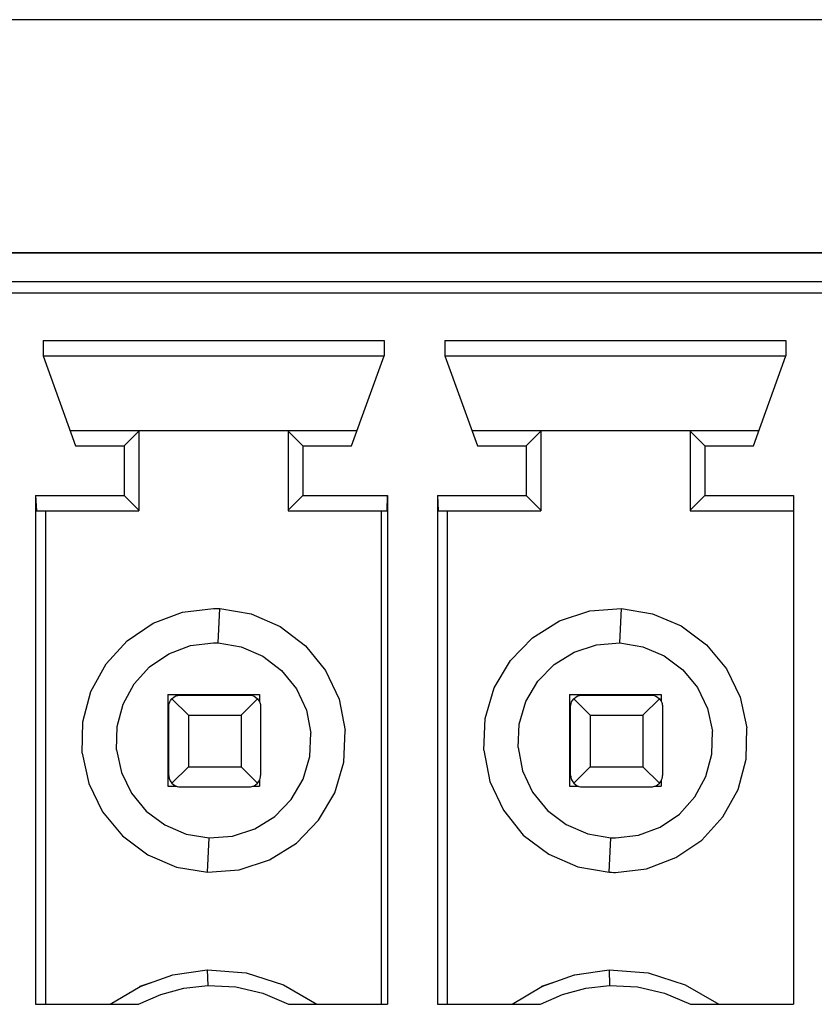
# Model space of a CAD drawing. Header units: inches. Extents: x 0 to 474, y -297 to 0.
# Tile 121 of 256: x 185.66 to 192.58, y -127.53 to -118.95. Entities that reach past the tile are written whole.
import ezdxf

# ---------------------------------------------------------------- set-up
doc = ezdxf.new("R2010")
doc.units = ezdxf.units.IN
doc.header["$MEASUREMENT"] = 0

msp = doc.modelspace()

# ---------------------------------------------------------------- linework, layer by layer
at = {"color": 18, "true_color": 0x000000}
for p, q in [((282.96, -118.95), (145.8, -118.95)), ((193.1048, -120.9808), (171.0948, -120.9808)), ((171.0948, -120.9808), (193.1048, -120.9808)), ((171.0408, -121.2308), (193.1588, -121.2308)), ((171.0388, -121.3308), (193.1608, -121.3308)), ((185.8648, -121.7468), (185.8648, -121.8808)), ((185.8648, -121.7468), (188.8348, -121.7468)), ((188.8348, -121.7468), (188.8348, -121.8808)), ((189.3648, -121.7468), (189.3648, -121.8808)), ((189.3648, -121.7468), (192.3348, -121.7468)), ((192.3348, -121.7468), (192.3348, -121.8808)), ((185.8648, -121.8808), (186.1478, -122.6648)), ((185.8648, -121.8808), (188.8348, -121.8808)), ((188.5518, -122.6648), (188.8348, -121.8808)), ((189.3648, -121.8808), (189.6478, -122.6648)), ((189.3648, -121.8808), (192.3348, -121.8808)), ((192.0518, -122.6648), (192.3348, -121.8808)), ((186.0998, -122.5308), (186.6998, -122.5308)), ((186.6998, -122.5308), (186.6998, -122.5368)), ((186.6998, -122.5308), (187.9998, -122.5308)), ((186.6998, -122.5308), (187.9998, -122.5308)), ((187.9998, -122.5308), (188.5998, -122.5308)), ((187.9998, -122.5308), (187.9998, -122.5368)), ((189.5998, -122.5308), (190.1998, -122.5308)), ((190.1998, -122.5308), (190.1998, -122.5368)), ((190.1998, -122.5308), (191.4998, -122.5308)), ((190.1998, -122.5308), (191.4998, -122.5308)), ((191.4998, -122.5308), (192.0998, -122.5308)), ((191.4998, -122.5308), (191.4998, -122.5368)), ((186.5718, -122.6648), (186.6998, -122.5368)), ((186.6998, -122.5368), (186.6998, -123.2248)), ((186.6998, -122.5368), (186.6998, -123.2248)), ((187.9998, -122.5368), (188.1278, -122.6648)), ((187.9998, -122.5368), (187.9998, -123.2248)), ((187.9998, -122.5368), (187.9998, -123.2248)), ((190.0718, -122.6648), (190.1998, -122.5368)), ((190.1998, -122.5368), (190.1998, -123.2248)), ((190.1998, -122.5368), (190.1998, -123.2248)), ((191.4998, -122.5368), (191.4998, -123.2248)), ((191.4998, -122.5368), (191.6278, -122.6648)), ((191.4998, -122.5368), (191.4998, -123.2248)), ((186.1478, -122.6648), (186.5718, -122.6648)), ((186.5718, -122.6648), (186.5718, -123.0968)), ((188.1278, -122.6648), (188.5518, -122.6648)), ((188.1278, -122.6648), (188.1278, -123.0968)), ((189.6478, -122.6648), (190.0718, -122.6648)), ((190.0718, -122.6648), (190.0718, -123.0968)), ((191.6278, -122.6648), (192.0518, -122.6648)), ((191.6278, -122.6648), (191.6278, -123.0968)), ((185.7988, -123.0968), (186.5718, -123.0968)), ((185.7988, -123.0968), (185.7988, -127.5308)), ((185.7988, -123.0968), (185.8058, -123.2308)), ((186.5718, -123.0968), (186.6998, -123.2248)), ((187.9998, -123.2248), (188.1278, -123.0968)), ((188.1278, -123.0968), (188.8648, -123.0968)), ((188.8608, -123.2308), (188.8648, -123.0968)), ((188.8648, -123.0968), (188.8648, -127.5308)), ((189.2988, -123.0968), (190.0718, -123.0968)), ((189.2988, -123.0968), (189.2988, -127.5308)), ((189.2988, -123.0968), (189.3058, -123.2308)), ((190.0718, -123.0968), (190.1998, -123.2248)), ((191.4998, -123.2248), (191.6278, -123.0968)), ((191.6278, -123.0968), (192.3998, -123.0968)), ((192.3998, -123.0968), (192.3998, -127.5308)), ((185.8058, -123.2308), (186.6998, -123.2308)), ((185.8848, -123.2308), (185.8848, -127.5308)), ((186.6998, -123.2248), (186.6998, -123.2308)), ((187.9998, -123.2248), (187.9998, -123.2308)), ((187.9998, -123.2308), (188.8608, -123.2308)), ((188.8088, -123.2308), (188.8088, -127.5308)), ((189.3058, -123.2308), (190.1998, -123.2308)), ((189.3848, -123.2308), (189.3848, -127.5308)), ((190.1998, -123.2248), (190.1998, -123.2308)), ((191.4998, -123.2248), (191.4998, -123.2308)), ((191.4998, -123.2308), (192.3998, -123.2308)), ((186.8228, -124.2088), (187.0788, -124.1128)), ((187.0788, -124.1128), (187.3498, -124.0808)), ((187.3498, -124.0808), (187.3678, -124.0808)), ((187.3678, -124.0808), (187.3848, -124.0818)), ((187.3848, -124.0818), (187.4028, -124.0818)), ((187.3888, -124.3818), (187.4028, -124.0818)), ((187.4028, -124.0818), (187.6768, -124.1278)), ((187.6768, -124.1278), (187.9308, -124.2388)), ((190.3628, -124.1888), (190.6268, -124.1028)), ((190.6268, -124.1028), (190.9028, -124.0818)), ((190.8888, -124.3818), (190.9028, -124.0818)), ((190.9028, -124.0818), (191.1728, -124.1268)), ((191.1728, -124.1268), (191.4238, -124.2338)), ((186.5968, -124.3618), (186.8228, -124.2088)), ((187.9308, -124.2388), (188.1518, -124.4058)), ((190.1278, -124.3358), (190.3628, -124.1888)), ((191.4238, -124.2338), (191.6428, -124.3978)), ((189.9348, -124.5348), (190.1278, -124.3358)), ((186.4128, -124.5638), (186.5968, -124.3618)), ((186.9598, -124.4758), (187.1498, -124.4048)), ((187.1498, -124.4048), (187.3498, -124.3808)), ((187.3498, -124.3808), (187.3628, -124.3808)), ((187.3628, -124.3808), (187.3758, -124.3808)), ((187.3758, -124.3808), (187.3888, -124.3818)), ((187.3888, -124.3818), (187.5908, -124.4158)), ((187.5908, -124.4158), (187.7788, -124.4968)), ((188.1518, -124.4058), (188.3258, -124.6218)), ((190.4898, -124.4608), (190.6848, -124.3968)), ((190.6848, -124.3968), (190.8888, -124.3818)), ((190.8888, -124.3818), (191.0878, -124.4148)), ((191.0878, -124.4148), (191.2738, -124.4938)), ((191.6428, -124.3978), (191.8168, -124.6078)), ((186.7928, -124.5888), (186.9598, -124.4758)), ((187.7788, -124.4968), (187.9418, -124.6208)), ((190.3158, -124.5688), (190.4898, -124.4608)), ((191.2738, -124.4938), (191.4358, -124.6148)), ((186.2818, -124.8038), (186.4128, -124.5638)), ((186.6568, -124.7378), (186.7928, -124.5888)), ((189.7948, -124.7738), (189.9348, -124.5348)), ((190.1738, -124.7158), (190.3158, -124.5688)), ((187.9418, -124.6208), (188.0708, -124.7808)), ((188.3258, -124.6218), (188.4428, -124.8728)), ((191.4358, -124.6148), (191.5648, -124.7708)), ((191.8168, -124.6078), (191.9358, -124.8538)), ((186.5608, -124.9158), (186.6568, -124.7378)), ((190.0698, -124.8928), (190.1738, -124.7158)), ((186.2118, -125.0678), (186.2818, -124.8038)), ((186.9498, -124.8308), (187.7498, -124.8308)), ((186.9498, -124.8308), (186.9498, -125.6308)), ((187.0068, -124.8508), (187.0218, -124.8438)), ((187.0218, -124.8438), (187.0298, -124.8408)), ((187.0298, -124.8408), (187.0378, -124.8388)), ((187.0378, -124.8388), (187.0488, -124.8368)), ((187.0488, -124.8368), (187.0598, -124.8358)), ((187.0598, -124.8358), (187.6598, -124.8358)), ((187.6598, -124.8358), (187.6738, -124.8368)), ((187.6738, -124.8368), (187.6878, -124.8398)), ((187.6878, -124.8398), (187.7028, -124.8458)), ((187.7028, -124.8458), (187.7158, -124.8538)), ((187.7498, -124.8308), (187.7498, -124.8928)), ((188.0708, -124.7808), (188.1578, -124.9668)), ((189.7158, -125.0398), (189.7948, -124.7738)), ((190.4498, -124.8308), (191.2498, -124.8308)), ((190.4498, -124.8308), (190.4498, -125.6308)), ((190.5068, -124.8508), (190.5218, -124.8438)), ((190.5218, -124.8438), (190.5298, -124.8408)), ((190.5298, -124.8408), (190.5378, -124.8388)), ((190.5378, -124.8388), (190.5488, -124.8368)), ((190.5488, -124.8368), (190.5598, -124.8358)), ((190.5598, -124.8358), (191.1598, -124.8358)), ((191.1598, -124.8358), (191.1738, -124.8368)), ((191.1738, -124.8368), (191.1878, -124.8398)), ((191.1878, -124.8398), (191.2028, -124.8458)), ((191.2028, -124.8458), (191.2158, -124.8538)), ((191.2498, -124.8308), (191.2498, -124.8928)), ((191.5648, -124.7708), (191.6528, -124.9518)), ((186.5088, -125.1108), (186.5608, -124.9158)), ((186.9598, -124.9358), (186.9608, -124.9228)), ((186.9598, -125.5368), (186.9598, -124.9358)), ((186.9608, -124.9228), (186.9638, -124.9098)), ((186.9638, -124.9098), (186.9678, -124.8958)), ((186.9678, -124.8958), (186.9748, -124.8838)), ((186.9748, -124.8838), (186.9868, -124.8678)), ((186.9868, -124.8678), (187.0068, -124.8508)), ((186.9868, -124.8678), (187.1298, -125.0108)), ((187.5898, -125.0108), (187.7328, -124.8678)), ((187.7158, -124.8538), (187.7328, -124.8678)), ((187.7328, -124.8678), (187.7478, -124.8878)), ((187.7478, -124.8878), (187.7538, -124.9018)), ((187.7538, -124.9018), (187.7558, -124.9088)), ((187.7558, -124.9088), (187.7578, -124.9168)), ((187.7578, -124.9168), (187.7598, -124.9258)), ((187.7598, -124.9258), (187.7598, -124.9358)), ((187.7598, -124.9358), (187.7598, -125.5358)), ((188.4428, -124.8728), (188.4968, -125.1448)), ((190.0118, -125.0898), (190.0698, -124.8928)), ((190.4598, -124.9358), (190.4608, -124.9228)), ((190.4598, -125.5368), (190.4598, -124.9358)), ((190.4608, -124.9228), (190.4638, -124.9098)), ((190.4638, -124.9098), (190.4678, -124.8958)), ((190.4678, -124.8958), (190.4748, -124.8838)), ((190.4748, -124.8838), (190.4868, -124.8678)), ((190.4868, -124.8678), (190.5068, -124.8508)), ((190.4868, -124.8678), (190.6298, -125.0108)), ((191.0898, -125.0108), (191.2328, -124.8678)), ((191.2158, -124.8538), (191.2328, -124.8678)), ((191.2328, -124.8678), (191.2478, -124.8878)), ((191.2478, -124.8878), (191.2538, -124.9018)), ((191.2538, -124.9018), (191.2558, -124.9088)), ((191.2558, -124.9088), (191.2578, -124.9168)), ((191.2578, -124.9168), (191.2598, -124.9258)), ((191.2598, -124.9258), (191.2598, -124.9358)), ((191.2598, -124.9358), (191.2598, -125.5358)), ((191.9358, -124.8538), (191.9948, -125.1208)), ((187.1298, -125.0108), (187.1298, -125.4608)), ((187.1298, -125.0108), (187.5898, -125.0108)), ((187.5898, -125.0108), (187.5898, -125.4608)), ((188.1578, -124.9668), (188.1978, -125.1678)), ((190.6298, -125.0108), (190.6298, -125.4608)), ((190.6298, -125.0108), (191.0898, -125.0108)), ((191.0898, -125.0108), (191.0898, -125.4608)), ((191.6528, -124.9518), (191.6958, -125.1498)), ((186.2048, -125.3408), (186.2118, -125.0678)), ((189.7028, -125.3168), (189.7158, -125.0398)), ((190.0018, -125.2938), (190.0118, -125.0898)), ((186.5038, -125.3118), (186.5088, -125.1108)), ((188.1878, -125.3718), (188.1978, -125.1678)), ((188.4838, -125.4218), (188.4968, -125.1448)), ((191.6908, -125.3508), (191.6958, -125.1498)), ((191.9878, -125.3938), (191.9948, -125.1208)), ((186.2048, -125.3408), (186.2638, -125.6078)), ((186.5038, -125.3118), (186.5468, -125.5098)), ((189.7028, -125.3168), (189.7568, -125.5888)), ((190.0018, -125.2938), (190.0418, -125.4948)), ((191.6388, -125.5458), (191.6908, -125.3508)), ((188.1298, -125.5688), (188.1878, -125.3718)), ((188.4048, -125.6878), (188.4838, -125.4218)), ((191.9178, -125.6578), (191.9878, -125.3938)), ((186.5468, -125.5098), (186.6348, -125.6908)), ((186.9598, -125.5368), (186.9608, -125.5458)), ((186.9868, -125.6038), (187.1298, -125.4608)), ((187.1298, -125.4608), (187.5898, -125.4608)), ((187.5898, -125.4608), (187.7328, -125.6038)), ((187.7588, -125.5498), (187.7598, -125.5358)), ((190.0418, -125.4948), (190.1288, -125.6808)), ((190.4598, -125.5368), (190.4608, -125.5458)), ((190.4868, -125.6038), (190.6298, -125.4608)), ((190.6298, -125.4608), (191.0898, -125.4608)), ((191.0898, -125.4608), (191.2328, -125.6038)), ((191.2588, -125.5498), (191.2598, -125.5358)), ((186.2638, -125.6078), (186.3828, -125.8538)), ((186.9608, -125.5458), (186.9618, -125.5558)), ((186.9618, -125.5558), (186.9638, -125.5628)), ((186.9638, -125.5628), (186.9658, -125.5698)), ((186.9658, -125.5698), (186.9718, -125.5838)), ((186.9718, -125.5838), (186.9868, -125.6038)), ((186.9868, -125.6038), (187.0038, -125.6188)), ((187.0038, -125.6188), (187.0168, -125.6268)), ((187.6978, -125.6288), (187.7128, -125.6208)), ((187.7128, -125.6208), (187.7328, -125.6038)), ((187.7328, -125.6038), (187.7448, -125.5878)), ((187.7448, -125.5878), (187.7518, -125.5758)), ((187.7498, -125.5788), (187.7498, -125.6308)), ((187.7518, -125.5758), (187.7558, -125.5628)), ((187.7558, -125.5628), (187.7588, -125.5498)), ((188.0258, -125.7458), (188.1298, -125.5688)), ((189.7568, -125.5888), (189.8738, -125.8398)), ((190.4608, -125.5458), (190.4618, -125.5558)), ((190.4618, -125.5558), (190.4638, -125.5628)), ((190.4638, -125.5628), (190.4658, -125.5698)), ((190.4658, -125.5698), (190.4718, -125.5838)), ((190.4718, -125.5838), (190.4868, -125.6038)), ((190.4868, -125.6038), (190.5038, -125.6188)), ((190.5038, -125.6188), (190.5168, -125.6268)), ((191.1978, -125.6288), (191.2128, -125.6208)), ((191.2128, -125.6208), (191.2328, -125.6038)), ((191.2328, -125.6038), (191.2448, -125.5878)), ((191.2448, -125.5878), (191.2518, -125.5758)), ((191.2498, -125.5788), (191.2498, -125.6308)), ((191.2518, -125.5758), (191.2558, -125.5628)), ((191.2558, -125.5628), (191.2588, -125.5498)), ((191.5428, -125.7238), (191.6388, -125.5458)), ((186.6348, -125.6908), (186.7638, -125.8468)), ((186.9498, -125.6308), (187.0288, -125.6308)), ((187.0168, -125.6268), (187.0318, -125.6318)), ((187.0318, -125.6318), (187.0458, -125.6348)), ((187.0458, -125.6348), (187.0598, -125.6358)), ((187.0598, -125.6358), (187.6598, -125.6358)), ((187.6598, -125.6358), (187.6718, -125.6358)), ((187.6718, -125.6358), (187.6828, -125.6338)), ((187.6828, -125.6338), (187.6908, -125.6308)), ((187.6908, -125.6308), (187.6978, -125.6288)), ((187.6918, -125.6308), (187.7498, -125.6308)), ((188.2648, -125.9268), (188.4048, -125.6878)), ((190.1288, -125.6808), (190.2578, -125.8408)), ((190.4498, -125.6308), (190.5288, -125.6308)), ((190.5168, -125.6268), (190.5318, -125.6318)), ((190.5318, -125.6318), (190.5458, -125.6348)), ((190.5458, -125.6348), (190.5598, -125.6358)), ((190.5598, -125.6358), (191.1598, -125.6358)), ((191.1598, -125.6358), (191.1718, -125.6358)), ((191.1718, -125.6358), (191.1828, -125.6338)), ((191.1828, -125.6338), (191.1908, -125.6308)), ((191.1908, -125.6308), (191.1978, -125.6288)), ((191.1918, -125.6308), (191.2498, -125.6308)), ((191.7868, -125.8978), (191.9178, -125.6578)), ((187.8838, -125.8928), (188.0258, -125.7458)), ((191.4068, -125.8728), (191.5428, -125.7238)), ((186.3828, -125.8538), (186.5568, -126.0638)), ((186.7638, -125.8468), (186.9258, -125.9678)), ((189.8738, -125.8398), (190.0478, -126.0558)), ((190.2578, -125.8408), (190.4208, -125.9648)), ((191.2398, -125.9858), (191.4068, -125.8728)), ((187.7098, -126.0008), (187.8838, -125.8928)), ((188.0718, -126.1258), (188.2648, -125.9268)), ((190.4208, -125.9648), (190.6088, -126.0458)), ((191.6028, -126.0998), (191.7868, -125.8978)), ((186.9258, -125.9678), (187.1118, -126.0468)), ((187.1118, -126.0468), (187.3108, -126.0798)), ((187.5148, -126.0648), (187.7098, -126.0008)), ((190.6088, -126.0458), (190.8108, -126.0798)), ((191.0498, -126.0568), (191.2398, -125.9858)), ((186.5568, -126.0638), (186.7758, -126.2278)), ((187.2968, -126.3798), (187.3108, -126.0798)), ((187.3108, -126.0798), (187.5148, -126.0648)), ((187.8368, -126.2728), (188.0718, -126.1258)), ((190.0478, -126.0558), (190.2688, -126.2228)), ((190.7968, -126.3798), (190.8108, -126.0798)), ((190.8108, -126.0798), (190.8238, -126.0808)), ((190.8238, -126.0808), (190.8368, -126.0808)), ((190.8368, -126.0808), (190.8498, -126.0808)), ((190.8498, -126.0808), (191.0498, -126.0568)), ((191.3768, -126.2528), (191.6028, -126.0998)), ((190.2688, -126.2228), (190.5228, -126.3338)), ((186.7758, -126.2278), (187.0268, -126.3348)), ((187.5728, -126.3588), (187.8368, -126.2728)), ((191.1208, -126.3488), (191.3768, -126.2528)), ((187.0268, -126.3348), (187.2968, -126.3798)), ((187.2968, -126.3798), (187.5728, -126.3588)), ((190.5228, -126.3338), (190.7968, -126.3798)), ((190.7968, -126.3798), (190.8148, -126.3798)), ((190.8148, -126.3798), (190.8318, -126.3808)), ((190.8318, -126.3808), (190.8498, -126.3808)), ((190.8498, -126.3808), (191.1208, -126.3488)), ((186.9948, -127.2738), (187.2948, -127.2318)), ((187.2948, -127.2318), (187.2948, -127.2318)), ((187.2948, -127.2318), (187.2958, -127.2318)), ((187.2948, -127.2318), (187.2998, -127.3658)), ((187.2958, -127.2318), (187.2958, -127.2318)), ((187.2958, -127.2318), (187.6338, -127.2578)), ((190.4948, -127.2738), (190.7948, -127.2318)), ((190.7948, -127.2318), (190.7948, -127.2318)), ((190.7948, -127.2318), (190.7958, -127.2318)), ((190.7948, -127.2318), (190.7998, -127.3658)), ((190.7958, -127.2318), (190.7958, -127.2318)), ((190.7958, -127.2318), (191.1338, -127.2578)), ((186.7088, -127.3748), (186.9948, -127.2738)), ((186.9948, -127.2738), (186.9958, -127.2728)), ((186.9958, -127.2728), (187.1148, -127.2568)), ((187.6338, -127.2578), (187.9578, -127.3598)), ((190.2088, -127.3748), (190.4948, -127.2738)), ((190.4948, -127.2738), (190.4958, -127.2728)), ((190.4958, -127.2728), (190.6148, -127.2568)), ((191.1338, -127.2578), (191.4578, -127.3598)), ((186.4498, -127.5308), (186.7088, -127.3748)), ((186.7098, -127.3738), (186.8048, -127.3408)), ((186.7098, -127.3748), (186.7098, -127.3738)), ((186.8888, -127.4448), (187.0908, -127.3898)), ((187.0908, -127.3898), (187.2998, -127.3658)), ((187.2998, -127.3658), (187.5428, -127.3788)), ((187.5428, -127.3788), (187.7788, -127.4338)), ((187.9578, -127.3598), (188.2498, -127.5308)), ((189.9498, -127.5308), (190.2088, -127.3748)), ((190.2098, -127.3738), (190.3048, -127.3408)), ((190.2098, -127.3748), (190.2098, -127.3738)), ((190.3888, -127.4448), (190.5908, -127.3898)), ((190.5908, -127.3898), (190.7998, -127.3658)), ((190.7998, -127.3658), (191.0428, -127.3788)), ((191.0428, -127.3788), (191.2788, -127.4338)), ((191.4578, -127.3598), (191.7498, -127.5308)), ((186.6968, -127.5308), (186.8888, -127.4448)), ((187.7788, -127.4338), (188.0028, -127.5308)), ((190.1968, -127.5308), (190.3888, -127.4448)), ((191.2788, -127.4338), (191.5028, -127.5308)), ((185.7988, -127.5308), (186.6968, -127.5308)), ((188.0028, -127.5308), (188.8648, -127.5308)), ((189.2988, -127.5308), (190.1968, -127.5308)), ((191.5028, -127.5308), (192.3998, -127.5308))]:
    msp.add_line(p, q, dxfattribs=at)
at = {"color": 7, "true_color": 0xffffff}
for p, q in [((193.1048, -120.9808), (171.0948, -120.9808)), ((171.0948, -120.9808), (193.1048, -120.9808)), ((171.0408, -121.2308), (193.1588, -121.2308)), ((171.0388, -121.3308), (193.1608, -121.3308)), ((185.8648, -121.7468), (185.8648, -121.8808)), ((185.8648, -121.7468), (188.8348, -121.7468)), ((188.8348, -121.7468), (188.8348, -121.8808)), ((189.3648, -121.7468), (189.3648, -121.8808)), ((189.3648, -121.7468), (192.3348, -121.7468)), ((192.3348, -121.7468), (192.3348, -121.8808)), ((185.8648, -121.8808), (186.1478, -122.6648)), ((185.8648, -121.8808), (188.8348, -121.8808)), ((188.5518, -122.6648), (188.8348, -121.8808)), ((189.3648, -121.8808), (189.6478, -122.6648)), ((189.3648, -121.8808), (192.3348, -121.8808)), ((192.0518, -122.6648), (192.3348, -121.8808)), ((186.0998, -122.5308), (186.6998, -122.5308)), ((186.6998, -122.5308), (186.6998, -122.5368)), ((186.6998, -122.5308), (187.9998, -122.5308)), ((186.6998, -122.5308), (187.9998, -122.5308)), ((187.9998, -122.5308), (188.5998, -122.5308)), ((187.9998, -122.5308), (187.9998, -122.5368)), ((189.5998, -122.5308), (190.1998, -122.5308)), ((190.1998, -122.5308), (190.1998, -122.5368)), ((190.1998, -122.5308), (191.4998, -122.5308)), ((190.1998, -122.5308), (191.4998, -122.5308)), ((191.4998, -122.5308), (192.0998, -122.5308)), ((191.4998, -122.5308), (191.4998, -122.5368)), ((186.5718, -122.6648), (186.6998, -122.5368)), ((186.6998, -122.5368), (186.6998, -123.2248)), ((186.6998, -122.5368), (186.6998, -123.2248)), ((187.9998, -122.5368), (188.1278, -122.6648)), ((187.9998, -122.5368), (187.9998, -123.2248)), ((187.9998, -122.5368), (187.9998, -123.2248)), ((190.0718, -122.6648), (190.1998, -122.5368)), ((190.1998, -122.5368), (190.1998, -123.2248)), ((190.1998, -122.5368), (190.1998, -123.2248)), ((191.4998, -122.5368), (191.4998, -123.2248)), ((191.4998, -122.5368), (191.6278, -122.6648)), ((191.4998, -122.5368), (191.4998, -123.2248)), ((186.1478, -122.6648), (186.5718, -122.6648)), ((186.5718, -122.6648), (186.5718, -123.0968)), ((188.1278, -122.6648), (188.5518, -122.6648)), ((188.1278, -122.6648), (188.1278, -123.0968)), ((189.6478, -122.6648), (190.0718, -122.6648)), ((190.0718, -122.6648), (190.0718, -123.0968)), ((191.6278, -122.6648), (192.0518, -122.6648)), ((191.6278, -122.6648), (191.6278, -123.0968)), ((185.7988, -123.0968), (186.5718, -123.0968)), ((185.7988, -123.0968), (185.7988, -127.5308)), ((185.7988, -123.0968), (185.8058, -123.2308)), ((186.5718, -123.0968), (186.6998, -123.2248)), ((187.9998, -123.2248), (188.1278, -123.0968)), ((188.1278, -123.0968), (188.8648, -123.0968)), ((188.8608, -123.2308), (188.8648, -123.0968)), ((188.8648, -123.0968), (188.8648, -127.5308)), ((189.2988, -123.0968), (190.0718, -123.0968)), ((189.2988, -123.0968), (189.2988, -127.5308)), ((189.2988, -123.0968), (189.3058, -123.2308)), ((190.0718, -123.0968), (190.1998, -123.2248)), ((191.4998, -123.2248), (191.6278, -123.0968)), ((191.6278, -123.0968), (192.3998, -123.0968)), ((192.3998, -123.0968), (192.3998, -127.5308)), ((185.8058, -123.2308), (186.6998, -123.2308)), ((185.8848, -123.2308), (185.8848, -127.5308)), ((186.6998, -123.2248), (186.6998, -123.2308)), ((187.9998, -123.2248), (187.9998, -123.2308)), ((187.9998, -123.2308), (188.8608, -123.2308)), ((188.8088, -123.2308), (188.8088, -127.5308)), ((189.3058, -123.2308), (190.1998, -123.2308)), ((189.3848, -123.2308), (189.3848, -127.5308)), ((190.1998, -123.2248), (190.1998, -123.2308)), ((191.4998, -123.2248), (191.4998, -123.2308)), ((191.4998, -123.2308), (192.3998, -123.2308)), ((186.8228, -124.2088), (187.0788, -124.1128)), ((187.0788, -124.1128), (187.3498, -124.0808)), ((187.3498, -124.0808), (187.3678, -124.0808)), ((187.3678, -124.0808), (187.3848, -124.0818)), ((187.3848, -124.0818), (187.4028, -124.0818)), ((187.3888, -124.3818), (187.4028, -124.0818)), ((187.4028, -124.0818), (187.6768, -124.1278)), ((187.6768, -124.1278), (187.9308, -124.2388)), ((190.3628, -124.1888), (190.6268, -124.1028)), ((190.6268, -124.1028), (190.9028, -124.0818)), ((190.8888, -124.3818), (190.9028, -124.0818)), ((190.9028, -124.0818), (191.1728, -124.1268)), ((191.1728, -124.1268), (191.4238, -124.2338)), ((186.5968, -124.3618), (186.8228, -124.2088)), ((187.9308, -124.2388), (188.1518, -124.4058)), ((190.1278, -124.3358), (190.3628, -124.1888)), ((191.4238, -124.2338), (191.6428, -124.3978)), ((189.9348, -124.5348), (190.1278, -124.3358)), ((186.4128, -124.5638), (186.5968, -124.3618)), ((186.9598, -124.4758), (187.1498, -124.4048)), ((187.1498, -124.4048), (187.3498, -124.3808)), ((187.3498, -124.3808), (187.3628, -124.3808)), ((187.3628, -124.3808), (187.3758, -124.3808)), ((187.3758, -124.3808), (187.3888, -124.3818)), ((187.3888, -124.3818), (187.5908, -124.4158)), ((187.5908, -124.4158), (187.7788, -124.4968)), ((188.1518, -124.4058), (188.3258, -124.6218)), ((190.4898, -124.4608), (190.6848, -124.3968)), ((190.6848, -124.3968), (190.8888, -124.3818)), ((190.8888, -124.3818), (191.0878, -124.4148)), ((191.0878, -124.4148), (191.2738, -124.4938)), ((191.6428, -124.3978), (191.8168, -124.6078)), ((186.7928, -124.5888), (186.9598, -124.4758)), ((187.7788, -124.4968), (187.9418, -124.6208)), ((190.3158, -124.5688), (190.4898, -124.4608)), ((191.2738, -124.4938), (191.4358, -124.6148)), ((186.2818, -124.8038), (186.4128, -124.5638)), ((186.6568, -124.7378), (186.7928, -124.5888)), ((189.7948, -124.7738), (189.9348, -124.5348)), ((190.1738, -124.7158), (190.3158, -124.5688)), ((187.9418, -124.6208), (188.0708, -124.7808)), ((188.3258, -124.6218), (188.4428, -124.8728)), ((191.4358, -124.6148), (191.5648, -124.7708)), ((191.8168, -124.6078), (191.9358, -124.8538)), ((186.5608, -124.9158), (186.6568, -124.7378)), ((190.0698, -124.8928), (190.1738, -124.7158)), ((186.2118, -125.0678), (186.2818, -124.8038)), ((186.9498, -124.8308), (187.7498, -124.8308)), ((186.9498, -124.8308), (186.9498, -125.6308)), ((187.0068, -124.8508), (187.0218, -124.8438)), ((187.0218, -124.8438), (187.0298, -124.8408)), ((187.0298, -124.8408), (187.0378, -124.8388)), ((187.0378, -124.8388), (187.0488, -124.8368)), ((187.0488, -124.8368), (187.0598, -124.8358)), ((187.0598, -124.8358), (187.6598, -124.8358)), ((187.6598, -124.8358), (187.6738, -124.8368)), ((187.6738, -124.8368), (187.6878, -124.8398)), ((187.6878, -124.8398), (187.7028, -124.8458)), ((187.7028, -124.8458), (187.7158, -124.8538)), ((187.7498, -124.8308), (187.7498, -124.8928)), ((188.0708, -124.7808), (188.1578, -124.9668)), ((189.7158, -125.0398), (189.7948, -124.7738)), ((190.4498, -124.8308), (191.2498, -124.8308)), ((190.4498, -124.8308), (190.4498, -125.6308)), ((190.5068, -124.8508), (190.5218, -124.8438)), ((190.5218, -124.8438), (190.5298, -124.8408)), ((190.5298, -124.8408), (190.5378, -124.8388)), ((190.5378, -124.8388), (190.5488, -124.8368)), ((190.5488, -124.8368), (190.5598, -124.8358)), ((190.5598, -124.8358), (191.1598, -124.8358)), ((191.1598, -124.8358), (191.1738, -124.8368)), ((191.1738, -124.8368), (191.1878, -124.8398)), ((191.1878, -124.8398), (191.2028, -124.8458)), ((191.2028, -124.8458), (191.2158, -124.8538)), ((191.2498, -124.8308), (191.2498, -124.8928)), ((191.5648, -124.7708), (191.6528, -124.9518)), ((186.5088, -125.1108), (186.5608, -124.9158)), ((186.9598, -124.9358), (186.9608, -124.9228)), ((186.9598, -125.5368), (186.9598, -124.9358)), ((186.9608, -124.9228), (186.9638, -124.9098)), ((186.9638, -124.9098), (186.9678, -124.8958)), ((186.9678, -124.8958), (186.9748, -124.8838)), ((186.9748, -124.8838), (186.9868, -124.8678)), ((186.9868, -124.8678), (187.0068, -124.8508)), ((186.9868, -124.8678), (187.1298, -125.0108)), ((187.5898, -125.0108), (187.7328, -124.8678)), ((187.7158, -124.8538), (187.7328, -124.8678)), ((187.7328, -124.8678), (187.7478, -124.8878)), ((187.7478, -124.8878), (187.7538, -124.9018)), ((187.7538, -124.9018), (187.7558, -124.9088)), ((187.7558, -124.9088), (187.7578, -124.9168)), ((187.7578, -124.9168), (187.7598, -124.9258)), ((187.7598, -124.9258), (187.7598, -124.9358)), ((187.7598, -124.9358), (187.7598, -125.5358)), ((188.4428, -124.8728), (188.4968, -125.1448)), ((190.0118, -125.0898), (190.0698, -124.8928)), ((190.4598, -124.9358), (190.4608, -124.9228)), ((190.4598, -125.5368), (190.4598, -124.9358)), ((190.4608, -124.9228), (190.4638, -124.9098)), ((190.4638, -124.9098), (190.4678, -124.8958)), ((190.4678, -124.8958), (190.4748, -124.8838)), ((190.4748, -124.8838), (190.4868, -124.8678)), ((190.4868, -124.8678), (190.5068, -124.8508)), ((190.4868, -124.8678), (190.6298, -125.0108)), ((191.0898, -125.0108), (191.2328, -124.8678)), ((191.2158, -124.8538), (191.2328, -124.8678)), ((191.2328, -124.8678), (191.2478, -124.8878)), ((191.2478, -124.8878), (191.2538, -124.9018)), ((191.2538, -124.9018), (191.2558, -124.9088)), ((191.2558, -124.9088), (191.2578, -124.9168)), ((191.2578, -124.9168), (191.2598, -124.9258)), ((191.2598, -124.9258), (191.2598, -124.9358)), ((191.2598, -124.9358), (191.2598, -125.5358)), ((191.9358, -124.8538), (191.9948, -125.1208)), ((187.1298, -125.0108), (187.1298, -125.4608)), ((187.1298, -125.0108), (187.5898, -125.0108)), ((187.5898, -125.0108), (187.5898, -125.4608)), ((188.1578, -124.9668), (188.1978, -125.1678)), ((190.6298, -125.0108), (190.6298, -125.4608)), ((190.6298, -125.0108), (191.0898, -125.0108)), ((191.0898, -125.0108), (191.0898, -125.4608)), ((191.6528, -124.9518), (191.6958, -125.1498)), ((186.2048, -125.3408), (186.2118, -125.0678)), ((189.7028, -125.3168), (189.7158, -125.0398)), ((190.0018, -125.2938), (190.0118, -125.0898)), ((186.5038, -125.3118), (186.5088, -125.1108)), ((188.1878, -125.3718), (188.1978, -125.1678)), ((188.4838, -125.4218), (188.4968, -125.1448)), ((191.6908, -125.3508), (191.6958, -125.1498)), ((191.9878, -125.3938), (191.9948, -125.1208)), ((186.2048, -125.3408), (186.2638, -125.6078)), ((186.5038, -125.3118), (186.5468, -125.5098)), ((189.7028, -125.3168), (189.7568, -125.5888)), ((190.0018, -125.2938), (190.0418, -125.4948)), ((191.6388, -125.5458), (191.6908, -125.3508)), ((188.1298, -125.5688), (188.1878, -125.3718)), ((188.4048, -125.6878), (188.4838, -125.4218)), ((191.9178, -125.6578), (191.9878, -125.3938)), ((186.5468, -125.5098), (186.6348, -125.6908)), ((186.9598, -125.5368), (186.9608, -125.5458)), ((186.9868, -125.6038), (187.1298, -125.4608)), ((187.1298, -125.4608), (187.5898, -125.4608)), ((187.5898, -125.4608), (187.7328, -125.6038)), ((187.7588, -125.5498), (187.7598, -125.5358)), ((190.0418, -125.4948), (190.1288, -125.6808)), ((190.4598, -125.5368), (190.4608, -125.5458)), ((190.4868, -125.6038), (190.6298, -125.4608)), ((190.6298, -125.4608), (191.0898, -125.4608)), ((191.0898, -125.4608), (191.2328, -125.6038)), ((191.2588, -125.5498), (191.2598, -125.5358)), ((186.2638, -125.6078), (186.3828, -125.8538)), ((186.9608, -125.5458), (186.9618, -125.5558)), ((186.9618, -125.5558), (186.9638, -125.5628)), ((186.9638, -125.5628), (186.9658, -125.5698)), ((186.9658, -125.5698), (186.9718, -125.5838)), ((186.9718, -125.5838), (186.9868, -125.6038)), ((186.9868, -125.6038), (187.0038, -125.6188)), ((187.0038, -125.6188), (187.0168, -125.6268)), ((187.6978, -125.6288), (187.7128, -125.6208)), ((187.7128, -125.6208), (187.7328, -125.6038)), ((187.7328, -125.6038), (187.7448, -125.5878)), ((187.7448, -125.5878), (187.7518, -125.5758)), ((187.7498, -125.5788), (187.7498, -125.6308)), ((187.7518, -125.5758), (187.7558, -125.5628)), ((187.7558, -125.5628), (187.7588, -125.5498)), ((188.0258, -125.7458), (188.1298, -125.5688)), ((189.7568, -125.5888), (189.8738, -125.8398)), ((190.4608, -125.5458), (190.4618, -125.5558)), ((190.4618, -125.5558), (190.4638, -125.5628)), ((190.4638, -125.5628), (190.4658, -125.5698)), ((190.4658, -125.5698), (190.4718, -125.5838)), ((190.4718, -125.5838), (190.4868, -125.6038)), ((190.4868, -125.6038), (190.5038, -125.6188)), ((190.5038, -125.6188), (190.5168, -125.6268)), ((191.1978, -125.6288), (191.2128, -125.6208)), ((191.2128, -125.6208), (191.2328, -125.6038)), ((191.2328, -125.6038), (191.2448, -125.5878)), ((191.2448, -125.5878), (191.2518, -125.5758)), ((191.2498, -125.5788), (191.2498, -125.6308)), ((191.2518, -125.5758), (191.2558, -125.5628)), ((191.2558, -125.5628), (191.2588, -125.5498)), ((191.5428, -125.7238), (191.6388, -125.5458)), ((186.6348, -125.6908), (186.7638, -125.8468)), ((186.9498, -125.6308), (187.0288, -125.6308)), ((187.0168, -125.6268), (187.0318, -125.6318)), ((187.0318, -125.6318), (187.0458, -125.6348)), ((187.0458, -125.6348), (187.0598, -125.6358)), ((187.0598, -125.6358), (187.6598, -125.6358)), ((187.6598, -125.6358), (187.6718, -125.6358)), ((187.6718, -125.6358), (187.6828, -125.6338)), ((187.6828, -125.6338), (187.6908, -125.6308)), ((187.6908, -125.6308), (187.6978, -125.6288)), ((187.6918, -125.6308), (187.7498, -125.6308)), ((188.2648, -125.9268), (188.4048, -125.6878)), ((190.1288, -125.6808), (190.2578, -125.8408)), ((190.4498, -125.6308), (190.5288, -125.6308)), ((190.5168, -125.6268), (190.5318, -125.6318)), ((190.5318, -125.6318), (190.5458, -125.6348)), ((190.5458, -125.6348), (190.5598, -125.6358)), ((190.5598, -125.6358), (191.1598, -125.6358)), ((191.1598, -125.6358), (191.1718, -125.6358)), ((191.1718, -125.6358), (191.1828, -125.6338)), ((191.1828, -125.6338), (191.1908, -125.6308)), ((191.1908, -125.6308), (191.1978, -125.6288)), ((191.1918, -125.6308), (191.2498, -125.6308)), ((191.7868, -125.8978), (191.9178, -125.6578)), ((187.8838, -125.8928), (188.0258, -125.7458)), ((191.4068, -125.8728), (191.5428, -125.7238)), ((186.3828, -125.8538), (186.5568, -126.0638)), ((186.7638, -125.8468), (186.9258, -125.9678)), ((189.8738, -125.8398), (190.0478, -126.0558)), ((190.2578, -125.8408), (190.4208, -125.9648)), ((191.2398, -125.9858), (191.4068, -125.8728)), ((187.7098, -126.0008), (187.8838, -125.8928)), ((188.0718, -126.1258), (188.2648, -125.9268)), ((190.4208, -125.9648), (190.6088, -126.0458)), ((191.6028, -126.0998), (191.7868, -125.8978)), ((186.9258, -125.9678), (187.1118, -126.0468)), ((187.1118, -126.0468), (187.3108, -126.0798)), ((187.5148, -126.0648), (187.7098, -126.0008)), ((190.6088, -126.0458), (190.8108, -126.0798)), ((191.0498, -126.0568), (191.2398, -125.9858)), ((186.5568, -126.0638), (186.7758, -126.2278)), ((187.2968, -126.3798), (187.3108, -126.0798)), ((187.3108, -126.0798), (187.5148, -126.0648)), ((187.8368, -126.2728), (188.0718, -126.1258)), ((190.0478, -126.0558), (190.2688, -126.2228)), ((190.7968, -126.3798), (190.8108, -126.0798)), ((190.8108, -126.0798), (190.8238, -126.0808)), ((190.8238, -126.0808), (190.8368, -126.0808)), ((190.8368, -126.0808), (190.8498, -126.0808)), ((190.8498, -126.0808), (191.0498, -126.0568)), ((191.3768, -126.2528), (191.6028, -126.0998)), ((190.2688, -126.2228), (190.5228, -126.3338)), ((186.7758, -126.2278), (187.0268, -126.3348)), ((187.5728, -126.3588), (187.8368, -126.2728)), ((191.1208, -126.3488), (191.3768, -126.2528)), ((187.0268, -126.3348), (187.2968, -126.3798)), ((187.2968, -126.3798), (187.5728, -126.3588)), ((190.5228, -126.3338), (190.7968, -126.3798)), ((190.7968, -126.3798), (190.8148, -126.3798)), ((190.8148, -126.3798), (190.8318, -126.3808)), ((190.8318, -126.3808), (190.8498, -126.3808)), ((190.8498, -126.3808), (191.1208, -126.3488)), ((186.9948, -127.2738), (187.2948, -127.2318)), ((187.2948, -127.2318), (187.2948, -127.2318)), ((187.2948, -127.2318), (187.2958, -127.2318)), ((187.2948, -127.2318), (187.2998, -127.3658)), ((187.2958, -127.2318), (187.2958, -127.2318)), ((187.2958, -127.2318), (187.6338, -127.2578)), ((190.4948, -127.2738), (190.7948, -127.2318)), ((190.7948, -127.2318), (190.7948, -127.2318)), ((190.7948, -127.2318), (190.7958, -127.2318)), ((190.7948, -127.2318), (190.7998, -127.3658)), ((190.7958, -127.2318), (190.7958, -127.2318)), ((190.7958, -127.2318), (191.1338, -127.2578)), ((186.7088, -127.3748), (186.9948, -127.2738)), ((186.9948, -127.2738), (186.9958, -127.2728)), ((186.9958, -127.2728), (187.1148, -127.2568)), ((187.6338, -127.2578), (187.9578, -127.3598)), ((190.2088, -127.3748), (190.4948, -127.2738)), ((190.4948, -127.2738), (190.4958, -127.2728)), ((190.4958, -127.2728), (190.6148, -127.2568)), ((191.1338, -127.2578), (191.4578, -127.3598)), ((186.4498, -127.5308), (186.7088, -127.3748)), ((186.7098, -127.3738), (186.8048, -127.3408)), ((186.7098, -127.3748), (186.7098, -127.3738)), ((186.8888, -127.4448), (187.0908, -127.3898)), ((187.0908, -127.3898), (187.2998, -127.3658)), ((187.2998, -127.3658), (187.5428, -127.3788)), ((187.5428, -127.3788), (187.7788, -127.4338)), ((187.9578, -127.3598), (188.2498, -127.5308)), ((189.9498, -127.5308), (190.2088, -127.3748)), ((190.2098, -127.3738), (190.3048, -127.3408)), ((190.2098, -127.3748), (190.2098, -127.3738)), ((190.3888, -127.4448), (190.5908, -127.3898)), ((190.5908, -127.3898), (190.7998, -127.3658)), ((190.7998, -127.3658), (191.0428, -127.3788)), ((191.0428, -127.3788), (191.2788, -127.4338)), ((191.4578, -127.3598), (191.7498, -127.5308)), ((186.6968, -127.5308), (186.8888, -127.4448)), ((187.7788, -127.4338), (188.0028, -127.5308)), ((190.1968, -127.5308), (190.3888, -127.4448)), ((191.2788, -127.4338), (191.5028, -127.5308)), ((185.7988, -127.5308), (186.6968, -127.5308)), ((188.0028, -127.5308), (188.8648, -127.5308)), ((189.2988, -127.5308), (190.1968, -127.5308)), ((191.5028, -127.5308), (192.3998, -127.5308))]:
    msp.add_line(p, q, dxfattribs=at)

doc.saveas('drawing.dxf')
